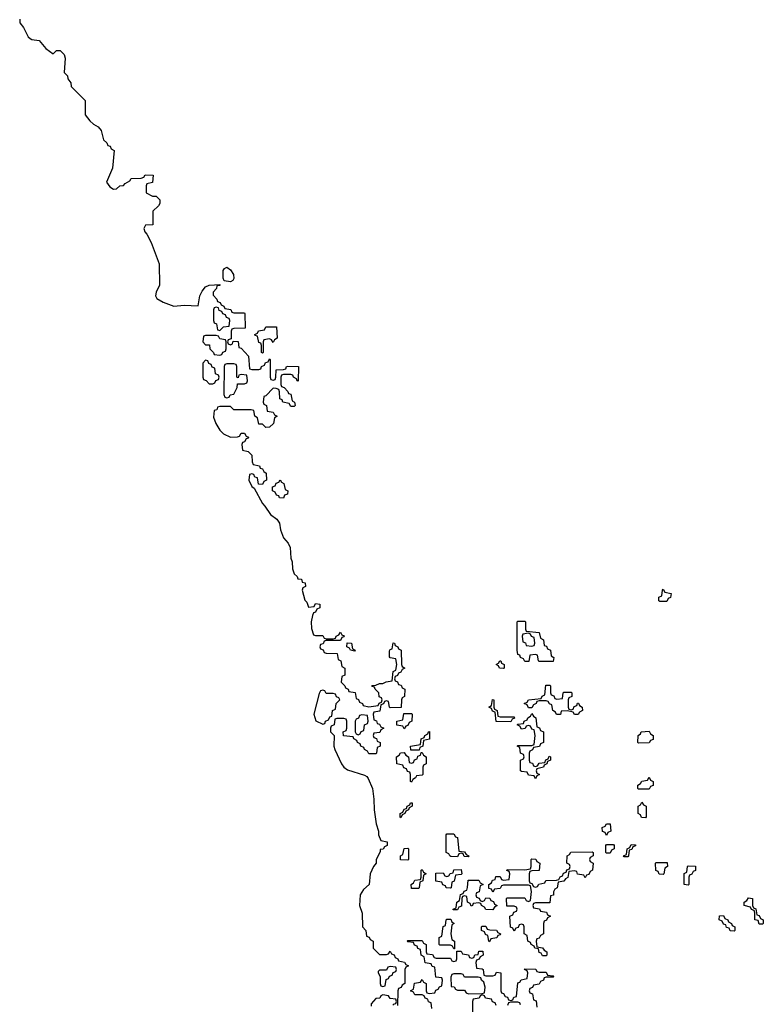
# Model space of a CAD drawing. Header units: inches. Extents: x 2672634 to 2765808, y 830487 to 941952.
# Tile 8 of 31: x 2674142 to 2678334, y 874553 to 880107. Entities that reach past the tile are written whole.
import ezdxf

# ---------------------------------------------------------------- set-up
doc = ezdxf.new("R2010")
doc.units = ezdxf.units.IN
doc.header["$MEASUREMENT"] = 0
doc.layers.add('C6877', color=7, linetype='Continuous')
doc.layers.add('C6878', color=7, linetype='Continuous')

msp = doc.modelspace()

# ---------------------------------------------------------------- linework, layer by layer
at = {"layer": 'C6877', "color": 6}
for points in [[(2674201.3, 880000), (2674210, 879994.8), (2674252, 879990), (2674290, 879944.7), (2674330, 879914), (2674350, 879934), (2674370, 879934), (2674392, 879910), (2674398, 879890), (2674392, 879810), (2674412, 879790), (2674412.7, 879772.7), (2674431.1, 879751.1), (2674432, 879730), (2674511, 879651), (2674511, 879570), (2674536.8, 879536.8), (2674558, 879518), (2674583.6, 879503.6), (2674602, 879482), (2674614, 879430), (2674632.7, 879412.7), (2674638, 879398), (2674652.7, 879392.7), (2674658, 879378), (2674674, 879370), (2674666, 879270), (2674631.3, 879190), (2674650, 879164.7), (2674670, 879152), (2674687.3, 879152.7), (2674706, 879170), (2674728, 879172), (2674736.4, 879183.6), (2674762, 879198), (2674770, 879211), (2674827.3, 879212.7), (2674842, 879218), (2674850, 879231.3), (2674894, 879230), (2674891.3, 879188.7), (2674858, 879182), (2674854, 879170), (2674854, 879130), (2674890, 879112), (2674911.3, 879111.3), (2674932, 879090), (2674932, 879070), (2674923.6, 879056.4), (2674892.7, 879027.3), (2674892, 878950), (2674852, 878948), (2674842, 878930), (2674846.8, 878910), (2674858, 878898), (2674883.7, 878850), (2674929.1, 878730), (2674930.3, 878610), (2674910.4, 878570), (2674908, 878550), (2674915.3, 878535.3), (2674950, 878514), (2675010, 878492), (2675070, 878497.6), (2675147.3, 878492.7), (2675158, 878550), (2675170, 878576), (2675190, 878601), (2675209.5, 878610.5), (2675270, 878614), (2675270, 878608), (2675254, 878606), (2675252, 878590), (2675232, 878570), (2675232.7, 878552.7), (2675254, 878530), (2675258, 878518), (2675272.7, 878512.7), (2675278, 878498), (2675292, 878492), (2675298, 878478), (2675331.6, 878471.6), (2675338, 878458), (2675350, 878454), (2675410, 878454), (2675412, 878450), (2675412.7, 878367.3), (2675350, 878366), (2675338, 878362), (2675334, 878350), (2675334, 878306), (2675318, 878302), (2675314, 878290), (2675318, 878278), (2675330, 878274), (2675342, 878278), (2675346, 878294), (2675372.7, 878292.7), (2675378, 878258), (2675390, 878254), (2675432, 878210), (2675438, 878138), (2675450, 878134), (2675490, 878134), (2675502, 878138), (2675506, 878150), (2675522, 878158), (2675527.3, 878172.7), (2675542, 878178), (2675550, 878194), (2675554, 878190), (2675554, 878090), (2675558, 878078), (2675570, 878074), (2675582, 878078), (2675586, 878090), (2675587.3, 878132.7), (2675630, 878134), (2675642, 878138), (2675646, 878150), (2675652.7, 878152.7), (2675714, 878150), (2675712.7, 878067.3), (2675706, 878070), (2675702, 878082), (2675686, 878090), (2675682, 878102), (2675670, 878106), (2675630, 878106), (2675618, 878102), (2675614, 878090), (2675614, 878050), (2675618, 878038), (2675632, 878032), (2675654, 878010), (2675658, 877998), (2675670, 877994), (2675678, 877958), (2675692, 877950), (2675694, 877930), (2675690, 877926), (2675670, 877926), (2675662, 877942), (2675626, 877950), (2675622, 877962), (2675608.4, 877968.4), (2675607.3, 878007.3), (2675602, 878022), (2675587.3, 878027.3), (2675570, 878028), (2675530, 877986), (2675518, 877982), (2675514, 877950), (2675518, 877938), (2675534, 877930), (2675538, 877898), (2675570, 877894), (2675578, 877878), (2675594, 877870), (2675578, 877862), (2675572, 877830), (2675550, 877808), (2675530, 877806), (2675510, 877826), (2675490, 877826), (2675482, 877862), (2675468, 877870), (2675462, 877902), (2675447.3, 877907.3), (2675350, 877906), (2675330, 877926), (2675270, 877926), (2675258, 877922), (2675252.7, 877907.3), (2675238, 877902), (2675234, 877866), (2675246.8, 877830), (2675270, 877791.3), (2675290, 877771), (2675330, 877752), (2675370, 877754), (2675382, 877758), (2675390, 877774), (2675410, 877774), (2675418, 877758), (2675432.7, 877752.7), (2675430, 877746), (2675418, 877742), (2675410, 877726), (2675398, 877722), (2675394, 877710), (2675398, 877678), (2675430, 877672), (2675450.8, 877650.8), (2675452.7, 877612.7), (2675458, 877598), (2675494, 877590), (2675498, 877578), (2675510, 877574), (2675518, 877558), (2675532, 877550), (2675534, 877510), (2675518, 877502), (2675510, 877486), (2675487.3, 877487.3), (2675482, 877522), (2675467.3, 877527.3), (2675462, 877542), (2675450, 877546), (2675438, 877542), (2675434, 877510), (2675450, 877474), (2675464.7, 877464.7), (2675510, 877378), (2675524, 877364), (2675555.3, 877315.3), (2675592, 877290), (2675606.4, 877266.4), (2675612, 877230), (2675630, 877184.7), (2675654.8, 877154.8), (2675666.8, 877130), (2675671, 877070), (2675677.3, 877050), (2675680.7, 877010), (2675690, 876982), (2675706, 876966), (2675710, 876954), (2675730, 876952), (2675734, 876934), (2675752, 876930), (2675754, 876910), (2675738, 876902), (2675734, 876890), (2675750, 876832), (2675761, 876821), (2675770, 876794), (2675802, 876798), (2675810, 876814), (2675834, 876810), (2675834, 876790), (2675818, 876782), (2675810, 876766), (2675798, 876762), (2675792.7, 876747.3), (2675786, 876710), (2675787.3, 876672.7), (2675798, 876638), (2675810, 876634), (2675850, 876634), (2675858, 876618), (2675870, 876614), (2675910, 876614), (2675922, 876618), (2675926, 876630), (2675942, 876638), (2675950, 876652), (2675958, 876638), (2675971.6, 876631.6), (2675970, 876626), (2675958, 876622), (2675950, 876606), (2675870, 876606), (2675858, 876602), (2675852.7, 876587.3), (2675838, 876582), (2675834, 876570), (2675838, 876558), (2675852.7, 876552.7), (2675858, 876538), (2675870, 876534), (2675931.3, 876531.3), (2675938, 876498), (2675951.6, 876491.6), (2675958, 876458), (2675974, 876450), (2675974, 876410), (2675958, 876402), (2675954, 876370), (2675974, 876350), (2675978, 876338), (2675994, 876330), (2675998, 876318), (2676032.7, 876312.7), (2676038, 876278), (2676052, 876272), (2676058, 876258), (2676074, 876250), (2676078, 876238), (2676110, 876232), (2676162, 876238), (2676168, 876252), (2676182, 876258), (2676186, 876270), (2676182, 876282), (2676168.4, 876288.4), (2676166, 876310), (2676146, 876330), (2676142, 876342), (2676130, 876346), (2676128, 876352), (2676150, 876354), (2676170, 876362), (2676190, 876362), (2676208.4, 876371.6), (2676242, 876378), (2676248, 876430), (2676262, 876438), (2676268, 876470), (2676262, 876502), (2676230, 876508), (2676227.3, 876512.7), (2676227.3, 876547.3), (2676230, 876554), (2676242, 876558), (2676247.3, 876592.7), (2676254, 876590), (2676258, 876578), (2676274, 876570), (2676278, 876558), (2676291.6, 876551.6), (2676294, 876470), (2676298, 876458), (2676314, 876450), (2676298, 876442), (2676290, 876426), (2676278, 876422), (2676272.7, 876407.3), (2676258, 876402), (2676254, 876390), (2676258, 876378), (2676272.7, 876372.7), (2676278, 876358), (2676292.7, 876352.7), (2676298, 876338), (2676314, 876330), (2676312, 876290), (2676298, 876282), (2676294, 876270), (2676292.7, 876227.3), (2676230, 876226), (2676226, 876230), (2676222, 876262), (2676210, 876266), (2676198, 876262), (2676192.7, 876247.3), (2676178, 876242), (2676172.7, 876207.3), (2676138, 876202), (2676134, 876190), (2676138, 876158), (2676152.7, 876152.7), (2676158, 876138), (2676170, 876134), (2676178, 876118), (2676194, 876110), (2676178, 876102), (2676172.7, 876087.3), (2676138, 876082), (2676134, 876070), (2676138, 876058), (2676152.7, 876052.7), (2676158, 876038), (2676174, 876030), (2676174, 876010), (2676158, 876002), (2676154, 875970), (2676150, 875966), (2676110, 875966), (2676102, 875982), (2676086, 875990), (2676082, 876002), (2676066, 876010), (2676062, 876022), (2676046, 876030), (2676042, 876042), (2676026, 876050), (2676022, 876062), (2675967.3, 876067.3), (2675966, 876090), (2675982, 876098), (2675986, 876110), (2675986, 876150), (2675982, 876162), (2675970, 876166), (2675930, 876166), (2675918, 876162), (2675914, 876130), (2675898, 876122), (2675894, 876110), (2675894, 876090), (2675914, 876070), (2675912, 876010), (2675918, 875990), (2675956, 875910), (2675970, 875891.3), (2675990, 875876), (2676086.4, 875846.4), (2676098.8, 875838.8), (2676106.4, 875826.4), (2676130.8, 875770), (2676138.8, 875710), (2676140.7, 875650), (2676151, 875571), (2676164.7, 875530), (2676164.7, 875510), (2676178, 875478), (2676214, 875470), (2676214, 875450), (2676198, 875442), (2676191.6, 875428.4), (2676174, 875426), (2676174, 875414), (2676152, 875370), (2676151.3, 875350), (2676136, 875330), (2676118, 875290), (2676111.3, 875228.7), (2676079.6, 875200.4), (2676062, 875170), (2676058, 875110), (2676072.7, 875067.3), (2676074, 874990), (2676094, 874970), (2676098, 874938), (2676112.7, 874932.7), (2676118, 874918), (2676134, 874910), (2676134, 874870), (2676170, 874834), (2676210, 874834), (2676222, 874838), (2676230, 874854), (2676238, 874838), (2676252.7, 874832.7), (2676258, 874818), (2676274, 874810), (2676278, 874798), (2676311.6, 874791.6), (2676318, 874778), (2676334, 874770), (2676318, 874762), (2676314, 874750), (2676314, 874670), (2676298, 874662), (2676292.7, 874647.3), (2676278, 874642), (2676274, 874630), (2676272.7, 874547.3)], [(2676466, 874530), (2676462, 874562), (2676447.3, 874567.3), (2676442, 874582), (2676427.3, 874587.3), (2676422, 874602), (2676410, 874606), (2676370, 874606), (2676362, 874622), (2676346, 874630), (2676362, 874638), (2676367.3, 874672.7), (2676402, 874678), (2676410, 874694), (2676418, 874678), (2676434, 874670), (2676434, 874630), (2676438, 874618), (2676450, 874614), (2676482, 874618), (2676487.3, 874632.7), (2676502, 874638), (2676508, 874652), (2676522, 874658), (2676526, 874690), (2676522, 874702), (2676487.3, 874707.3), (2676482, 874762), (2676467.3, 874767.3), (2676462, 874782), (2676427.3, 874787.3), (2676422, 874822), (2676406, 874830), (2676402, 874862), (2676387.3, 874867.3), (2676382, 874882), (2676367.3, 874887.3), (2676362, 874902), (2676330, 874906), (2676326, 874910), (2676330, 874914), (2676410, 874914), (2676418, 874898), (2676434, 874890), (2676434, 874850), (2676438, 874838), (2676470, 874834), (2676478, 874818), (2676490, 874814), (2676570, 874814), (2676578, 874798), (2676590, 874794), (2676602, 874798), (2676606, 874810), (2676606, 874854), (2676630, 874854), (2676638, 874838), (2676671.6, 874831.6), (2676678, 874818), (2676690, 874814), (2676702, 874818), (2676708.4, 874831.6), (2676726, 874834), (2676730, 874854), (2676752.7, 874852.7), (2676754, 874830), (2676738, 874822), (2676732.7, 874807.3), (2676718, 874802), (2676714, 874790), (2676718, 874758), (2676750, 874754), (2676754, 874750), (2676758, 874718), (2676770, 874714), (2676810, 874714), (2676822, 874718), (2676830, 874734), (2676854, 874730), (2676854, 874630), (2676858, 874618), (2676870, 874614), (2676878, 874598), (2676892.7, 874592.7), (2676898, 874578), (2676910, 874574), (2676922, 874578), (2676927.3, 874592.7), (2676942, 874598), (2676950, 874674), (2676962, 874678), (2676968.4, 874691.6), (2677002, 874698), (2677006, 874730), (2677002, 874742), (2676988, 874750), (2676990, 874754), (2677051.6, 874751.6), (2677058, 874738), (2677070, 874734), (2677110, 874734), (2677118, 874718), (2677150, 874714), (2677154, 874710), (2677150, 874706), (2677110, 874706), (2677098, 874702), (2677094, 874690), (2677078, 874682), (2677070, 874666), (2677038, 874662), (2677032.7, 874647.3), (2677018, 874642), (2677014, 874630), (2677018, 874618), (2677032.7, 874612.7), (2677038, 874578), (2677052.7, 874572.7), (2677058, 874538)], [(2676248.4, 874548.4), (2676250, 874554), (2676262, 874558), (2676266, 874570), (2676262, 874582), (2676230, 874586), (2676222, 874602), (2676190, 874606), (2676178, 874602), (2676171.6, 874588.4), (2676150, 874586), (2676123.6, 874556.4), (2676123.6, 874543.6)], [(2676827.3, 874547.3), (2676822, 874562), (2676808, 874568), (2676802, 874582), (2676768.4, 874588.4), (2676762, 874602), (2676750, 874606), (2676738, 874602), (2676731.6, 874588.4), (2676698, 874582), (2676694, 874570), (2676694, 874510)], [(2676966, 874550), (2676962, 874562), (2676950, 874566), (2676910, 874566), (2676898, 874562), (2676892.7, 874547.3)]]:
    msp.add_lwpolyline(points, dxfattribs=at)
for points in [[(2675330, 878629.2), (2675294, 878634), (2675289, 878649), (2675288.1, 878691.9), (2675296.6, 878703.4), (2675309.7, 878710.3), (2675330, 878695.5), (2675348, 878670), (2675350, 878648), (2675343.5, 878636.5)], [(2675250, 878486), (2675238, 878482), (2675234, 878470), (2675234, 878410), (2675238, 878398), (2675251.6, 878391.6), (2675258, 878358), (2675270, 878354), (2675290, 878374), (2675322, 878378), (2675326, 878410), (2675322, 878422), (2675307.3, 878427.3), (2675302, 878442), (2675287.3, 878447.3), (2675282, 878462), (2675267.3, 878467.3), (2675262, 878482)], [(2675570, 878286), (2675562, 878302), (2675550, 878306), (2675518, 878302), (2675514, 878290), (2675514, 878230), (2675510, 878226), (2675506, 878230), (2675506, 878270), (2675502, 878282), (2675490, 878286), (2675482, 878322), (2675470, 878326), (2675468.4, 878331.6), (2675482, 878338), (2675488.4, 878351.6), (2675522, 878358), (2675530, 878374), (2675590, 878374), (2675594, 878310), (2675578, 878302)], [(2675250, 878326), (2675190, 878326), (2675178, 878322), (2675174, 878290), (2675190, 878274), (2675212.7, 878272.7), (2675214, 878250), (2675234, 878230), (2675238, 878218), (2675270, 878214), (2675282, 878218), (2675288, 878232), (2675302, 878238), (2675306, 878250), (2675306, 878290), (2675302, 878302), (2675270, 878306), (2675262, 878322)], [(2675190, 878186), (2675174, 878170), (2675174, 878090), (2675178, 878078), (2675192.7, 878072.7), (2675210, 878054), (2675230, 878054), (2675242, 878058), (2675247.3, 878072.7), (2675262, 878078), (2675266, 878090), (2675262, 878102), (2675246, 878110), (2675242, 878142), (2675227.3, 878147.3), (2675222, 878162), (2675207.3, 878167.3), (2675202, 878182)], [(2675350, 878166), (2675310, 878166), (2675298, 878162), (2675294, 878150), (2675292.7, 877992.7), (2675298, 877978), (2675310, 877974), (2675322, 877978), (2675328.4, 877991.6), (2675350, 877994), (2675367.3, 878032.7), (2675370, 878054), (2675410, 878054), (2675422, 878058), (2675426, 878070), (2675422, 878102), (2675390, 878106), (2675378, 878102), (2675372.7, 878087.3), (2675366, 878090), (2675366, 878150), (2675362, 878162)], [(2675630, 877408.7), (2675606, 877410), (2675602, 877422), (2675590, 877426), (2675582, 877442), (2675568, 877450), (2675568, 877472), (2675582, 877478), (2675587.3, 877492.7), (2675602, 877498), (2675610, 877512), (2675618, 877498), (2675631.6, 877491.6), (2675638, 877458), (2675654, 877450), (2675652, 877430), (2675634, 877426)], [(2677750, 876826), (2677746, 876830), (2677746, 876850), (2677762, 876858), (2677766, 876890), (2677770, 876894), (2677778, 876878), (2677814, 876870), (2677811.6, 876848.4), (2677798, 876842), (2677790, 876826)], [(2677070, 876486), (2677066, 876490), (2677062, 876522), (2677050, 876526), (2677018, 876522), (2677012.7, 876487.3), (2676990, 876486), (2676982, 876502), (2676966, 876510), (2676962, 876522), (2676950, 876526), (2676946, 876550), (2676946, 876710), (2676950, 876714), (2676990, 876714), (2676994, 876710), (2676994, 876670), (2676998, 876658), (2677071.1, 876651.1), (2677078, 876618), (2677094, 876610), (2677098, 876578), (2677112.7, 876572.7), (2677118, 876558), (2677134, 876550), (2677138, 876518), (2677154, 876510), (2677150, 876486)], [(2676030, 876546), (2676006, 876550), (2676002, 876562), (2675986, 876570), (2675987.3, 876592.7), (2676012, 876590), (2676018, 876558), (2676034, 876550)], [(2677010, 876646), (2676978, 876642), (2676974, 876630), (2676978, 876598), (2676992.7, 876592.7), (2676998, 876578), (2677030, 876574), (2677042, 876578), (2677046, 876590), (2677042, 876622), (2677027.3, 876627.3), (2677022, 876642)], [(2676870, 876448), (2676846, 876450), (2676842, 876462), (2676828, 876470), (2676842, 876478), (2676848.4, 876491.6), (2676854, 876490), (2676858, 876478), (2676874, 876470), (2676874, 876450)], [(2675850, 876326), (2675838, 876322), (2675830, 876306), (2675801, 876190), (2675811.6, 876151.6), (2675850, 876134), (2675862, 876138), (2675866, 876150), (2675882, 876158), (2675890, 876174), (2675902, 876178), (2675906, 876210), (2675922, 876218), (2675926, 876250), (2675946, 876270), (2675942, 876282), (2675927.3, 876287.3), (2675922, 876302), (2675910, 876306), (2675870, 876306), (2675862, 876322)], [(2677170, 876274), (2677202, 876278), (2677206, 876310), (2677210, 876314), (2677250, 876314), (2677254, 876310), (2677254, 876290), (2677238, 876282), (2677234, 876270), (2677234, 876230), (2677238, 876218), (2677250, 876214), (2677262, 876218), (2677267.3, 876232.7), (2677282, 876238), (2677287.3, 876252.7), (2677292.7, 876252.7), (2677298, 876238), (2677312, 876230), (2677314, 876210), (2677298, 876202), (2677290, 876188), (2677270, 876188), (2677262, 876202), (2677230, 876208), (2677194, 876206), (2677190, 876188), (2677168.4, 876188.4), (2677162, 876202), (2677148, 876210), (2677142, 876242), (2677128, 876248), (2677122, 876262), (2677110, 876266), (2677070, 876266), (2677058, 876262), (2677054, 876250), (2677038, 876242), (2677030, 876226), (2677010, 876226), (2677002, 876242), (2676986, 876250), (2677002, 876258), (2677010, 876271.3), (2677082, 876278), (2677088, 876292), (2677102, 876298), (2677107.3, 876352.7), (2677130, 876354), (2677134, 876350), (2677134, 876310), (2677138, 876298), (2677152.7, 876292.7), (2677158, 876278)], [(2676850, 876174), (2676930, 876174), (2676932, 876168), (2676918, 876162), (2676910, 876146), (2676828, 876148), (2676822, 876202), (2676807.3, 876207.3), (2676802, 876222), (2676786, 876230), (2676802, 876238), (2676807.3, 876272.7), (2676814, 876270), (2676814, 876230), (2676818, 876218), (2676834, 876210), (2676838, 876178)], [(2676070, 876186), (2676058, 876182), (2676052.7, 876167.3), (2676038, 876162), (2676034, 876150), (2676034, 876090), (2676038, 876078), (2676050, 876074), (2676062, 876078), (2676067.3, 876092.7), (2676082, 876098), (2676086, 876130), (2676102, 876138), (2676106, 876150), (2676102, 876182)], [(2676310, 876108), (2676302, 876122), (2676268, 876128), (2676268, 876150), (2676302, 876158), (2676307.3, 876192.7), (2676350, 876194), (2676354, 876190), (2676352, 876150), (2676338, 876142), (2676330, 876126), (2676318, 876122)], [(2677050, 875894), (2677062, 875898), (2677070, 875914), (2677102, 875918), (2677108, 875932), (2677122, 875938), (2677127.3, 875952.7), (2677134, 875950), (2677134, 875930), (2677118, 875922), (2677114, 875910), (2677098, 875902), (2677094, 875890), (2677058, 875882), (2677054, 875870), (2677058, 875858), (2677072, 875850), (2677058, 875842), (2677050, 875826), (2677042, 875842), (2677010, 875846), (2677002, 875862), (2676970, 875866), (2676966, 875870), (2676966, 875930), (2676982, 875938), (2676986, 875950), (2676982, 875962), (2676966, 875970), (2676962, 876002), (2676946, 876010), (2676950, 876014), (2677030, 876014), (2677042, 876018), (2677048, 876070), (2677042, 876102), (2677030, 876106), (2677022, 876122), (2677010, 876126), (2676998, 876122), (2676991.6, 876108.4), (2676970, 876106), (2676962, 876122), (2676946, 876130), (2676950, 876134), (2676982, 876138), (2676986, 876150), (2677002, 876158), (2677006, 876170), (2677022, 876178), (2677030, 876194), (2677038, 876178), (2677052, 876170), (2677058, 876118), (2677072.7, 876112.7), (2677078, 876098), (2677094, 876090), (2677094, 876030), (2677078, 876022), (2677072.7, 876007.3), (2677038, 876002), (2677032, 875988), (2677018, 875982), (2677014, 875970), (2677014, 875930), (2677018, 875918), (2677032.7, 875912.7), (2677038, 875898)], [(2676390, 875986), (2676347.3, 875987.3), (2676346, 876010), (2676402, 876018), (2676406, 876050), (2676422, 876058), (2676426, 876070), (2676442, 876078), (2676446, 876090), (2676452, 876092), (2676451.6, 876048.4), (2676418, 876042), (2676414, 876010), (2676398, 876002), (2676394, 875986)], [(2677630, 876026), (2677626, 876030), (2677628, 876070), (2677642, 876078), (2677646, 876090), (2677690, 876094), (2677698, 876078), (2677714, 876070), (2677712.7, 876047.3), (2677698, 876042), (2677690, 876028)], [(2676350, 875806), (2676346, 875810), (2676346, 875850), (2676342, 875862), (2676327.3, 875867.3), (2676322, 875882), (2676308, 875888), (2676302, 875902), (2676268, 875910), (2676266, 875950), (2676282, 875958), (2676288.4, 875971.6), (2676310, 875974), (2676318, 875958), (2676334, 875950), (2676338, 875918), (2676350, 875914), (2676362, 875918), (2676367.3, 875932.7), (2676382, 875938), (2676387.3, 875952.7), (2676402, 875958), (2676406, 875974), (2676410, 875974), (2676418, 875958), (2676434, 875950), (2676434, 875910), (2676418, 875902), (2676414, 875890), (2676414, 875850), (2676410, 875846), (2676378, 875842), (2676374, 875830), (2676358, 875822)], [(2677630, 875766), (2677626, 875770), (2677626, 875790), (2677642, 875798), (2677648.4, 875811.6), (2677682, 875818), (2677690, 875834), (2677698, 875818), (2677714, 875810), (2677712.7, 875787.3), (2677698, 875782), (2677690, 875766)], [(2676290, 875606), (2676286, 875610), (2676286, 875630), (2676302, 875638), (2676310, 875654), (2676322, 875658), (2676326, 875670), (2676342, 875678), (2676346, 875690), (2676354, 875690), (2676354, 875670), (2676338, 875662), (2676334, 875650), (2676318, 875642), (2676314, 875630), (2676298, 875622)], [(2677670, 875606), (2677647.3, 875607.3), (2677642, 875622), (2677628, 875630), (2677628.4, 875671.6), (2677642, 875678), (2677650, 875694), (2677658, 875678), (2677674, 875670), (2677674, 875610)], [(2677450, 875506), (2677442, 875522), (2677427.3, 875527.3), (2677426, 875550), (2677442, 875558), (2677450, 875572), (2677470, 875572), (2677474, 875530), (2677458, 875522)], [(2676670, 875386), (2676647.3, 875387.3), (2676642, 875402), (2676630, 875406), (2676618, 875402), (2676610, 875386), (2676572.7, 875387.3), (2676566, 875390), (2676562, 875402), (2676546, 875410), (2676546, 875510), (2676550, 875514), (2676590, 875514), (2676598, 875498), (2676610, 875494), (2676618, 875418), (2676650, 875414), (2676658, 875398), (2676674, 875390)], [(2676330, 875366), (2676288.4, 875368.4), (2676288.4, 875391.6), (2676302, 875398), (2676310, 875432), (2676330, 875434), (2676334, 875430), (2676334, 875370)], [(2677450, 875406), (2677446, 875410), (2677446, 875450), (2677450, 875454), (2677490, 875454), (2677494, 875450), (2677494, 875430), (2677478, 875422), (2677470, 875406)], [(2677550, 875386), (2677546, 875390), (2677562, 875398), (2677566, 875430), (2677582, 875438), (2677590, 875454), (2677612.7, 875452.7), (2677612.7, 875447.3), (2677598, 875442), (2677592.7, 875427.3), (2677578, 875422), (2677574, 875390), (2677570, 875386)], [(2677330, 875266), (2677322, 875282), (2677287.3, 875287.3), (2677282, 875302), (2677270, 875306), (2677238, 875302), (2677232, 875268), (2677218, 875262), (2677210, 875248), (2677178, 875242), (2677172, 875210), (2677158, 875202), (2677152, 875188), (2677150.9, 875169.1), (2677134, 875166), (2677130, 875126), (2677050, 875126), (2677038, 875122), (2677034, 875110), (2677038, 875098), (2677072.7, 875092.7), (2677078, 875078), (2677112.7, 875072.7), (2677118, 875058), (2677134, 875050), (2677118, 875042), (2677112.7, 875027.3), (2677098, 875022), (2677094, 875010), (2677094, 874950), (2677078, 874942), (2677070, 874926), (2677058, 874922), (2677054, 874910), (2677058, 874878), (2677090, 874872), (2677098, 874858), (2677114, 874850), (2677114, 874830), (2677110, 874826), (2677090, 874826), (2677082, 874842), (2677070, 874846), (2677066, 874866), (2677046, 874870), (2677042, 874882), (2677026, 874890), (2677022, 874902), (2677006, 874910), (2677002, 874942), (2676986, 874950), (2676986, 874990), (2676982, 875002), (2676970, 875006), (2676958, 875002), (2676952.7, 874987.3), (2676938, 874982), (2676930, 874966), (2676922, 874982), (2676908, 874988), (2676906, 875050), (2676922, 875058), (2676927.3, 875072.7), (2676942, 875078), (2676946, 875090), (2676942, 875102), (2676930, 875106), (2676887.3, 875107.3), (2676886, 875150), (2676890, 875154), (2676990, 875154), (2676998, 875138), (2677010, 875134), (2677022, 875138), (2677028, 875190), (2677022, 875222), (2677010, 875226), (2676870, 875226), (2676858, 875222), (2676850, 875206), (2676818, 875202), (2676810, 875186), (2676802, 875202), (2676787.3, 875207.3), (2676786, 875230), (2676802, 875238), (2676807.3, 875252.7), (2676822, 875258), (2676826, 875274), (2676850, 875274), (2676858, 875258), (2676870, 875254), (2676902, 875258), (2676906, 875290), (2676902, 875302), (2676887.3, 875307.3), (2676890, 875314), (2676990, 875312), (2677022, 875318), (2677026, 875330), (2677026, 875370), (2677030, 875374), (2677051.6, 875371.6), (2677058, 875358), (2677074, 875350), (2677071.3, 875308.7), (2677030, 875306), (2677018, 875302), (2677014, 875290), (2677014, 875250), (2677018, 875238), (2677030, 875234), (2677038, 875218), (2677050, 875214), (2677062, 875218), (2677068.4, 875231.6), (2677102, 875238), (2677108.4, 875251.6), (2677167.3, 875252.7), (2677182, 875258), (2677188, 875272), (2677202, 875278), (2677207.3, 875292.7), (2677222, 875298), (2677227.3, 875312.7), (2677242, 875318), (2677246, 875330), (2677242, 875342), (2677226, 875350), (2677228, 875390), (2677242, 875398), (2677248.4, 875411.6), (2677370, 875414), (2677374, 875410), (2677374, 875390), (2677358, 875382), (2677354, 875370), (2677358, 875358), (2677374, 875350), (2677372, 875310), (2677358, 875302), (2677350, 875286), (2677338, 875282)], [(2676350, 875206), (2676348, 875230), (2676362, 875238), (2676370, 875254), (2676402, 875258), (2676406, 875270), (2676406, 875310), (2676410, 875314), (2676418, 875298), (2676434, 875290), (2676418, 875282), (2676414, 875250), (2676398, 875242), (2676394, 875210), (2676390, 875206)], [(2676570, 875208), (2676546, 875210), (2676542, 875222), (2676528, 875228), (2676522, 875242), (2676487.3, 875247.3), (2676487.3, 875292.7), (2676530, 875294), (2676538, 875278), (2676550, 875274), (2676562, 875278), (2676568.4, 875291.6), (2676586, 875294), (2676590, 875312), (2676630, 875314), (2676634, 875290), (2676630, 875286), (2676598, 875282), (2676591.6, 875248.4), (2676578, 875242), (2676574, 875210)], [(2677770, 875286), (2677747.3, 875287.3), (2677742, 875302), (2677727.3, 875307.3), (2677726, 875350), (2677730, 875354), (2677792.7, 875352.7), (2677794, 875330), (2677778, 875322), (2677774, 875290)], [(2677910, 875226), (2677888.4, 875228.4), (2677888.4, 875291.6), (2677902, 875298), (2677906, 875330), (2677910, 875334), (2677951.6, 875331.6), (2677952.7, 875307.3), (2677938, 875302), (2677932, 875288), (2677918, 875282), (2677914, 875270), (2677914, 875230)], [(2676750, 875134), (2676762, 875138), (2676770, 875154), (2676792.7, 875152.7), (2676798, 875138), (2676812.7, 875132.7), (2676818, 875118), (2676834, 875110), (2676818, 875102), (2676810, 875086), (2676770, 875088), (2676762, 875102), (2676746, 875110), (2676742, 875122), (2676730, 875126), (2676698, 875122), (2676694, 875110), (2676687.3, 875107.3), (2676682, 875122), (2676666, 875130), (2676662, 875162), (2676650, 875166), (2676638, 875162), (2676634, 875150), (2676632.7, 875107.3), (2676618, 875102), (2676610, 875086), (2676586, 875086), (2676586, 875090), (2676602, 875098), (2676606, 875130), (2676622, 875138), (2676627.3, 875172.7), (2676642, 875178), (2676648, 875192), (2676662, 875198), (2676667.3, 875212.7), (2676670, 875254), (2676730, 875254), (2676738, 875238), (2676754, 875230), (2676738, 875222), (2676732.7, 875187.3), (2676718, 875182), (2676714, 875170), (2676718, 875158), (2676732.7, 875152.7), (2676738, 875138)], [(2678310, 875006), (2678306, 875026), (2678286, 875030), (2678286, 875070), (2678282, 875082), (2678268, 875088), (2678262, 875102), (2678226, 875110), (2678226, 875130), (2678242, 875138), (2678250, 875154), (2678274, 875150), (2678274, 875110), (2678278, 875098), (2678292.7, 875092.7), (2678298, 875058), (2678310, 875054), (2678318, 875038), (2678334, 875030), (2678334, 875010), (2678330, 875006)], [(2678170, 874966), (2678147.3, 874967.3), (2678142, 874982), (2678127.3, 874987.3), (2678122, 875002), (2678110, 875006), (2678102, 875022), (2678086, 875030), (2678087.3, 875052.7), (2678110, 875054), (2678118, 875038), (2678134, 875030), (2678138, 875018), (2678154, 875010), (2678158, 874998), (2678174, 874990), (2678174, 874970)], [(2676590, 874866), (2676582, 874882), (2676570, 874886), (2676510, 874886), (2676506, 874890), (2676506, 874930), (2676522, 874938), (2676528.4, 874991.6), (2676542, 874998), (2676546, 875030), (2676550, 875034), (2676572.7, 875032.7), (2676578, 875018), (2676592, 875010), (2676578, 875002), (2676572, 874950), (2676578, 874918), (2676594, 874910), (2676594, 874866)], [(2676790, 874906), (2676786, 874910), (2676782, 874942), (2676767.3, 874947.3), (2676762, 874962), (2676746, 874970), (2676746, 874990), (2676750, 874994), (2676770, 874994), (2676778, 874978), (2676792.7, 874972.7), (2676830, 874972), (2676838, 874958), (2676851.6, 874951.6), (2676850, 874946), (2676838, 874942), (2676831.6, 874928.4), (2676798, 874922)], [(2676230, 874766), (2676218, 874762), (2676210, 874746), (2676170, 874746), (2676162, 874738), (2676162, 874730), (2676174, 874710), (2676174, 874670), (2676178, 874658), (2676190, 874654), (2676202, 874658), (2676207.3, 874692.7), (2676222, 874698), (2676227.3, 874712.7), (2676242, 874718), (2676247.3, 874732.7), (2676262, 874738), (2676266, 874750), (2676262, 874762)], [(2676630, 874726), (2676590, 874726), (2676578, 874722), (2676572.7, 874707.3), (2676574, 874654), (2676591.6, 874651.6), (2676598, 874638), (2676610, 874634), (2676650, 874634), (2676658, 874618), (2676672.7, 874612.7), (2676750, 874614), (2676762, 874618), (2676766, 874650), (2676758, 874678), (2676746, 874690), (2676742, 874702), (2676727.3, 874707.3), (2676650, 874706), (2676642, 874722)]]:
    msp.add_lwpolyline(points, close=True, dxfattribs=at)
at = {"layer": 'C6878', "color": 6}
msp.add_lwpolyline([(2674142, 880110), (2674142.8, 880090), (2674163.4, 880063.4), (2674190, 880011), (2674200.5, 880000.5), (2674201.3, 880000)], dxfattribs=at)

doc.saveas('drawing.dxf')
